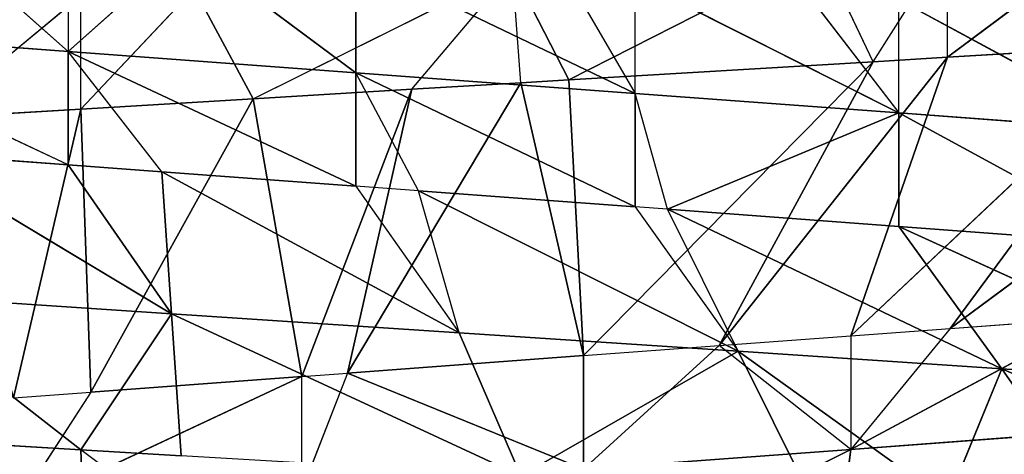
# Model space of a CAD drawing. Extents: x 186 to 416, y 0 to 124.
# Tile 75 of 256: x 245.631 to 246.388, y 36.009 to 36.344. Entities that reach past the tile are written whole.
import ezdxf

# ---------------------------------------------------------------- set-up
doc = ezdxf.new("R2010")
doc.units = 0
doc.header["$LTSCALE"] = 25.4
doc.layers.get('0').update_dxf_attribs({"color": 13, "linetype": 'CONTINUOUS'})

# ---------------------------------------------------------------- blocks, each defined once
blk = doc.blocks.new('PILLS-I-PLAFON-8266-8272_0')
at = {"color": 250}
for p, q in [((60.48645, 53.00633, 87.99345), (60.6, 53.00964, 87.89916)), ((60.48645, 53.00633, 87.99345), (60.6, 53.00964, 87.98666)), ((60.54829, 52.62991, 88.20925), (60.6, 53.00964, 87.98666)), ((60.54829, 52.62991, 88.20925), (60.6, 53.00964, 87.98666)), ((60.6, 53.00964, 87.98666), (60.6, 53.00964, 87.89916)), ((60.6, 53.00964, 87.98666), (60.68718, 53.00769, 87.89394)), ((60.6, 53.00964, 87.98666), (60.73259, 53.00513, 87.97873)), ((60.60769, 52.63074, 88.20484), (60.6, 53.00964, 87.98666)), ((60.60769, 52.63074, 88.20484), (60.6, 53.00964, 87.98666)), ((60.6, 53.00964, 87.98666), (60.73259, 53.00513, 87.97873)), ((60.73259, 53.00513, 87.97873), (60.68718, 53.00769, 87.89394)), ((60.73259, 53.00513, 87.97873), (60.68718, 53.00769, 87.89394)), ((60.60769, 52.63074, 88.20484), (60.73259, 53.00513, 87.97873)), ((60.60769, 52.63074, 88.20484), (60.73259, 53.00513, 87.97873)), ((60.73259, 53.00513, 87.97873), (60.93226, 52.98112, 87.87929)), ((60.77008, 52.62152, 88.19278), (60.73259, 53.00513, 87.97873)), ((60.77008, 52.62152, 88.19278), (60.73259, 53.00513, 87.97873)), ((60.73259, 53.00513, 87.97873), (60.85484, 52.99292, 87.97141)), ((60.77008, 52.62152, 88.19278), (60.85484, 52.99292, 87.97141)), ((60.77008, 52.62152, 88.19278), (60.85484, 52.99292, 87.97141)), ((60.80533, 52.61728, 88.19016), (60.85484, 52.99292, 87.97141)), ((60.80533, 52.61728, 88.19016), (60.85484, 52.99292, 87.97141)), ((60.85484, 52.99292, 87.97141), (60.93226, 52.98112, 87.87929)), ((60.85484, 52.99292, 87.97141), (60.93861, 52.98002, 87.96641)), ((60.80533, 52.61728, 88.19016), (60.93861, 52.98002, 87.96641)), ((60.80533, 52.61728, 88.19016), (60.93861, 52.98002, 87.96641)), ((60.93861, 52.98002, 87.96641), (60.93226, 52.98112, 87.87929)), ((60.97559, 52.97313, 87.9642), (60.93226, 52.98112, 87.87929)), ((60.98685, 52.58238, 88.17669), (60.93861, 52.98002, 87.96641)), ((60.98685, 52.58238, 88.17669), (60.93861, 52.98002, 87.96641)), ((60.93861, 52.98002, 87.96641), (60.97559, 52.97313, 87.9642)), ((60.97559, 52.97313, 87.9642), (61.1695, 52.92463, 87.86509)), ((60.97559, 52.97313, 87.9642), (61.1695, 52.92463, 87.86509)), ((60.97559, 52.97313, 87.9642), (61.20984, 52.91183, 87.95018)), ((60.98685, 52.58238, 88.17669), (60.97559, 52.97313, 87.9642)), ((60.98685, 52.58238, 88.17669), (60.97559, 52.97313, 87.9642)), ((60.97559, 52.97313, 87.9642), (61.20984, 52.91183, 87.95018)), ((61.20984, 52.91183, 87.95018), (61.1695, 52.92463, 87.86509)), ((60.98685, 52.58238, 88.17669), (61.20984, 52.91183, 87.95018)), ((60.98685, 52.58238, 88.17669), (61.20984, 52.91183, 87.95018)), ((61.09135, 52.55194, 88.16893), (61.20984, 52.91183, 87.95018)), ((61.09135, 52.55194, 88.16893), (61.20984, 52.91183, 87.95018)), ((61.20984, 52.91183, 87.95018), (61.26693, 52.89204, 87.85926)), ((61.20984, 52.91183, 87.95018), (61.26693, 52.89204, 87.94676)), ((61.09135, 52.55194, 88.16893), (61.26693, 52.89204, 87.94676)), ((61.09135, 52.55194, 88.16893), (61.26693, 52.89204, 87.94676)), ((61.1925, 52.51475, 88.16142), (61.26693, 52.89204, 87.94676)), ((61.1925, 52.51475, 88.16142), (61.26693, 52.89204, 87.94676)), ((61.26693, 52.89204, 87.94676), (61.26693, 52.89204, 87.85926)), ((61.26693, 52.89204, 87.94676), (61.39375, 52.84078, 87.85168)), ((61.26693, 52.89204, 87.94676), (61.43041, 52.82399, 87.93698)), ((61.26693, 52.89204, 87.94676), (61.43041, 52.82399, 87.93698)), ((61.1925, 52.51475, 88.16142), (61.43041, 52.82399, 87.93698)), ((61.1925, 52.51475, 88.16142), (61.43041, 52.82399, 87.93698)), ((61.26906, 52.48117, 88.15573), (61.43041, 52.82399, 87.93698)), ((61.26906, 52.48117, 88.15573), (61.43041, 52.82399, 87.93698)), ((61.26906, 52.48117, 88.15573), (61.575, 52.74839, 87.92833)), ((61.26906, 52.48117, 88.15573), (61.575, 52.74839, 87.92833)), ((60.54829, 52.62991, 88.20925), (60.60769, 52.63074, 88.20484)), ((60.60769, 52.63074, 88.20484), (60.54829, 52.62991, 88.29675)), ((60.54829, 52.62991, 88.29675), (60.77008, 52.62152, 88.19278)), ((60.54829, 52.62991, 88.29675), (60.77008, 52.62152, 88.19278)), ((60.60769, 52.63074, 88.20484), (60.77008, 52.62152, 88.19278)), ((60.60769, 52.63074, 88.20484), (60.77008, 52.62152, 88.19278)), ((60.77008, 52.62152, 88.19278), (60.80533, 52.61728, 88.19016)), ((60.80533, 52.61728, 88.19016), (60.77008, 52.62152, 88.28028)), ((60.77008, 52.62152, 88.28028), (60.77008, 52.62152, 88.19278)), ((60.80533, 52.61728, 88.19016), (60.98685, 52.58238, 88.17669)), ((60.98685, 52.58238, 88.26418), (60.80533, 52.61728, 88.19016)), ((60.80533, 52.61728, 88.19016), (60.98685, 52.58238, 88.17669)), ((60.98685, 52.58238, 88.26418), (60.80533, 52.61728, 88.19016)), ((60.98685, 52.58238, 88.17669), (61.09135, 52.55194, 88.16893)), ((61.09135, 52.55194, 88.16893), (60.98685, 52.58238, 88.26418)), ((60.98685, 52.58238, 88.26418), (61.1925, 52.51475, 88.24892)), ((60.98685, 52.58238, 88.17669), (60.98685, 52.58238, 88.26418)), ((60.98685, 52.58238, 88.35168), (61.1925, 52.51475, 88.24892)), ((60.98685, 52.58238, 88.26418), (61.1925, 52.51475, 88.24892)), ((60.98685, 52.58238, 88.35168), (61.1925, 52.51475, 88.24892)), ((61.09135, 52.55194, 88.16893), (61.1925, 52.51475, 88.16142)), ((61.1925, 52.51475, 88.24892), (61.09135, 52.55194, 88.16893)), ((61.18128, 52.51927, 88.33725), (61.1925, 52.51475, 88.24892)), ((61.18128, 52.51927, 88.33725), (61.1925, 52.51475, 88.24892)), ((61.26906, 52.48117, 88.15573), (61.1925, 52.51475, 88.24892)), ((61.1925, 52.51475, 88.16142), (61.1925, 52.51475, 88.24892)), ((61.1925, 52.51475, 88.16142), (61.26906, 52.48117, 88.15573)), ((61.38197, 52.42233, 88.23485), (61.1925, 52.51475, 88.24892)), ((61.38197, 52.42233, 88.23485), (61.1925, 52.51475, 88.24892)), ((61.1925, 52.51475, 88.24892), (61.38197, 52.42233, 88.14735)), ((61.26906, 52.48117, 88.15573), (61.38197, 52.42233, 88.14735)), ((61.41579, 49.71693, 88.09102), (61.22965, 49.62022, 87.98967)), ((61.22965, 49.62022, 87.98967), (61.41579, 49.71693, 88.00352)), ((61.22965, 49.62022, 87.98967), (61.41579, 49.71693, 88.00352)), ((61.41579, 49.71693, 88.00352), (61.22965, 49.62022, 87.90217)), ((61.41579, 49.71693, 88.09102), (61.22965, 49.62022, 88.07717)), ((61.41579, 49.71693, 88.09102), (61.22965, 49.62022, 87.98967)), ((61.41579, 49.71693, 88.09102), (61.22965, 49.62022, 88.07717)), ((61.02671, 49.54758, 87.8871), (61.22965, 49.62022, 87.98967)), ((61.22965, 49.62022, 87.98967), (61.02671, 49.54758, 87.9746)), ((61.02671, 49.54758, 87.8871), (61.22965, 49.62022, 87.98967)), ((61.22965, 49.62022, 87.98967), (61.02671, 49.54758, 87.9746)), ((61.22965, 49.62022, 88.07717), (61.0514, 49.55477, 88.06393)), ((61.0514, 49.55477, 88.06393), (61.22965, 49.62022, 87.98967)), ((61.0514, 49.55477, 88.06393), (61.22965, 49.62022, 87.98967)), ((61.22965, 49.62022, 88.07717), (61.0514, 49.55477, 88.06393)), ((61.15854, 49.59116, 87.89689), (61.22965, 49.62022, 87.98967)), ((61.22965, 49.62022, 87.98967), (61.22965, 49.62022, 87.90217)), ((61.22965, 49.62022, 88.07717), (61.22965, 49.62022, 87.98967)), ((61.22965, 49.62022, 88.07717), (61.22965, 49.62022, 87.98967)), ((61.49651, 49.54444, 88.1992), (61.22965, 49.62022, 88.07717)), ((61.49651, 49.54444, 88.1992), (61.22965, 49.62022, 88.07717)), ((61.30884, 49.44809, 88.18676), (61.22965, 49.62022, 88.07717)), ((61.30884, 49.44809, 88.18676), (61.22965, 49.62022, 88.07717)), ((61.0514, 49.55477, 88.06393), (61.02671, 49.54758, 88.0621)), ((61.0514, 49.55477, 88.06393), (61.02671, 49.54758, 87.9746)), ((61.30884, 49.44809, 88.18676), (61.0514, 49.55477, 88.06393)), ((61.10582, 49.37331, 88.17331), (61.0514, 49.55477, 88.06393)), ((61.30884, 49.44809, 88.18676), (61.0514, 49.55477, 88.06393)), ((60.8116, 49.50284, 87.87112), (61.02671, 49.54758, 87.9746)), ((61.02671, 49.54758, 87.9746), (60.8116, 49.50284, 87.95863)), ((60.8116, 49.50284, 87.87112), (61.02671, 49.54758, 87.9746)), ((61.02671, 49.54758, 88.0621), (60.8116, 49.50284, 87.95863)), ((61.02671, 49.54758, 87.9746), (60.8116, 49.50284, 87.95863)), ((61.02671, 49.54758, 88.0621), (60.8116, 49.50284, 87.95863)), ((61.02671, 49.54758, 88.0621), (60.85991, 49.51018, 88.04971)), ((61.02671, 49.54758, 88.0621), (60.85991, 49.51018, 88.04971)), ((60.97345, 49.53356, 87.88315), (61.02671, 49.54758, 87.9746)), ((61.02671, 49.54758, 87.9746), (61.02671, 49.54758, 87.8871)), ((61.02671, 49.54758, 88.0621), (61.02671, 49.54758, 87.9746)), ((61.02671, 49.54758, 88.0621), (61.10582, 49.37331, 88.17331)), ((61.49651, 49.54444, 88.1992), (61.30884, 49.44809, 88.18676)), ((61.49651, 49.54444, 88.1992), (61.30884, 49.44809, 88.18676)), ((60.59025, 49.48856, 87.94219), (60.3692, 49.50557, 87.92577)), ((60.59025, 49.48856, 88.02969), (60.3692, 49.50557, 87.92577)), ((60.59025, 49.48856, 87.94219), (60.3692, 49.50557, 87.92577)), ((60.85991, 49.51018, 88.04971), (60.8116, 49.50284, 88.04613)), ((60.85991, 49.51018, 88.04971), (60.8116, 49.50284, 87.95863)), ((60.89125, 49.32335, 88.15909), (60.85991, 49.51018, 88.04971)), ((60.85991, 49.51018, 88.04971), (61.10582, 49.37331, 88.17331)), ((60.85991, 49.51018, 88.04971), (61.10582, 49.37331, 88.17331)), ((60.8116, 49.50284, 88.04613), (60.59025, 49.48856, 87.94219)), ((60.59025, 49.48856, 87.94219), (60.8116, 49.50284, 87.95863)), ((60.59025, 49.48856, 87.94219), (60.8116, 49.50284, 87.95863)), ((60.8116, 49.50284, 88.04613), (60.59025, 49.48856, 87.94219)), ((60.8116, 49.50284, 88.04613), (60.6623, 49.48976, 88.03504)), ((60.8116, 49.50284, 88.04613), (60.6623, 49.48976, 88.03504)), ((60.8116, 49.50284, 87.95863), (60.68105, 49.49062, 87.86143)), ((60.8116, 49.50284, 87.95863), (60.68105, 49.49062, 87.86143)), ((60.8116, 49.50284, 87.87112), (60.8116, 49.50284, 87.95863)), ((60.8116, 49.50284, 87.87112), (60.8116, 49.50284, 87.95863)), ((60.8116, 49.50284, 88.04613), (60.8116, 49.50284, 87.95863)), ((60.8116, 49.50284, 88.04613), (60.89125, 49.32335, 88.15909)), ((60.59025, 49.48856, 88.02969), (60.46318, 49.4945, 88.02026)), ((60.66981, 49.30047, 88.14442), (60.46318, 49.4945, 88.02026)), ((60.66981, 49.30047, 88.14442), (60.46318, 49.4945, 88.02026)), ((60.59025, 49.48856, 87.94219), (60.48275, 49.49291, 87.84671)), ((60.59025, 49.48856, 87.94219), (60.68105, 49.49062, 87.86143)), ((60.6623, 49.48976, 88.03504), (60.59025, 49.48856, 87.94219)), ((60.6623, 49.48976, 88.03504), (60.59025, 49.48856, 88.02969)), ((60.6623, 49.48976, 88.03504), (60.66981, 49.30047, 88.14442)), ((60.6623, 49.48976, 88.03504), (60.66981, 49.30047, 88.14442)), ((60.6623, 49.48976, 88.03504), (60.89125, 49.32335, 88.15909)), ((60.6623, 49.48976, 88.03504), (60.89125, 49.32335, 88.15909)), ((60.59025, 49.48856, 87.85469), (60.59025, 49.48856, 87.94219)), ((60.59025, 49.48856, 88.02969), (60.59025, 49.48856, 87.94219)), ((60.59025, 49.48856, 88.02969), (60.66981, 49.30047, 88.14442)), ((60.59025, 49.48856, 88.02969), (60.66981, 49.30047, 88.14442)), ((61.10582, 49.37331, 88.17331), (61.30884, 49.44809, 88.18676)), ((61.10582, 49.37331, 88.17331), (61.30884, 49.44809, 88.18676)), ((61.26693, 49.22724, 88.28906), (61.30884, 49.44809, 88.18676)), ((61.26693, 49.22724, 88.28906), (61.30884, 49.44809, 88.18676)), ((61.38511, 49.27468, 88.29613), (61.30884, 49.44809, 88.18676)), ((61.30884, 49.44809, 88.18676), (61.59298, 49.3814, 88.30858)), ((61.30884, 49.44809, 88.18676), (61.59298, 49.3814, 88.30858)), ((61.38511, 49.27468, 88.29613), (61.30884, 49.44809, 88.18676)), ((61.10582, 49.37331, 88.17331), (60.89125, 49.32335, 88.15909)), ((61.10582, 49.37331, 88.17331), (60.89125, 49.32335, 88.15909)), ((61.10582, 49.37331, 88.17331), (60.93861, 49.13927, 88.26942)), ((61.10582, 49.37331, 88.17331), (60.93861, 49.13927, 88.26942)), ((61.26693, 49.22724, 88.28906), (61.10582, 49.37331, 88.17331)), ((61.10582, 49.37331, 88.17331), (61.16025, 49.19186, 88.28268)), ((61.10582, 49.37331, 88.17331), (61.16025, 49.19186, 88.28268)), ((61.26693, 49.22724, 88.28906), (61.10582, 49.37331, 88.17331)), ((60.89125, 49.32335, 88.15909), (60.66981, 49.30047, 88.14442)), ((60.89125, 49.32335, 88.15909), (60.66981, 49.30047, 88.14442)), ((60.89125, 49.32335, 88.15909), (60.93861, 49.13927, 88.26942)), ((60.89125, 49.32335, 88.15909), (60.93861, 49.13927, 88.26942)), ((60.6, 49.10964, 88.24916), (60.44669, 49.30577, 88.12963)), ((60.44669, 49.30577, 88.12963), (60.66981, 49.30047, 88.14442)), ((60.44669, 49.30577, 88.12963), (60.66981, 49.30047, 88.14442)), ((60.6, 49.10964, 88.24916), (60.44669, 49.30577, 88.12963)), ((60.6, 49.10964, 88.24916), (60.66981, 49.30047, 88.14442)), ((60.6, 49.10964, 88.24916), (60.66981, 49.30047, 88.14442)), ((60.67732, 49.11118, 88.25379), (60.66981, 49.30047, 88.14442)), ((60.66981, 49.30047, 88.14442), (60.93861, 49.13927, 88.26942)), ((60.66981, 49.30047, 88.14442), (60.93861, 49.13927, 88.26942)), ((60.67732, 49.11118, 88.25379), (60.66981, 49.30047, 88.14442)), ((60.43019, 49.11705, 88.23901), (60.6, 49.10964, 88.24916)), ((60.43019, 49.11705, 88.23901), (60.6, 49.10964, 88.24916)), ((60.72649, 49.11375, 88.34423), (60.6, 49.10964, 88.24916)), ((60.6, 49.10964, 88.24916), (60.67732, 49.11118, 88.25379)), ((60.60343, 49.10965, 88.33687), (60.6, 49.10964, 88.24916))]:
    blk.add_line(p, q, dxfattribs=at)
mesh = blk.add_polyface(dxfattribs=at)
corners = [(60.48645, 53.00633, 87.99345), (60.6, 53.00964, 87.89916), (60.44001, 53.00307, 87.90874)]
mesh.append_faces([[corners[k] for k in face] for face in [(0, 1, 2)]], dxfattribs={"color": 250})
mesh = blk.add_polyface(dxfattribs=at)
corners = [(60.6, 53.00964, 87.98666), (60.48645, 53.00633, 87.99345), (60.54829, 52.62991, 88.20925)]
mesh.append_faces([[corners[k] for k in face] for face in [(0, 1, 2)]], dxfattribs={"color": 250})
mesh = blk.add_polyface(dxfattribs=at)
corners = [(60.60769, 52.63074, 88.20484), (60.6, 53.00964, 87.98666), (60.54829, 52.62991, 88.20925)]
mesh.append_faces([[corners[k] for k in face] for face in [(0, 1, 2)]], dxfattribs={"color": 250})
mesh = blk.add_polyface(dxfattribs=at)
corners = [(60.6, 53.00964, 87.98666), (60.73259, 53.00513, 87.97873), (60.68718, 53.00769, 87.89394)]
mesh.append_faces([[corners[k] for k in face] for face in [(0, 1, 2)]], dxfattribs={"color": 250})
mesh = blk.add_polyface(dxfattribs=at)
corners = [(60.73259, 53.00513, 87.97873), (60.6, 53.00964, 87.98666), (60.60769, 52.63074, 88.20484)]
mesh.append_faces([[corners[k] for k in face] for face in [(0, 1, 2)]], dxfattribs={"color": 250})
mesh = blk.add_polyface(dxfattribs=at)
corners = [(60.73259, 53.00513, 87.97873), (60.93226, 52.98112, 87.87929), (60.68718, 53.00769, 87.89394)]
mesh.append_faces([[corners[k] for k in face] for face in [(0, 1, 2)]], dxfattribs={"color": 250})
mesh = blk.add_polyface(dxfattribs=at)
corners = [(60.77008, 52.62152, 88.19278), (60.73259, 53.00513, 87.97873), (60.60769, 52.63074, 88.20484)]
mesh.append_faces([[corners[k] for k in face] for face in [(0, 1, 2)]], dxfattribs={"color": 250})
mesh = blk.add_polyface(dxfattribs=at)
corners = [(60.85484, 52.99292, 87.97141), (60.73259, 53.00513, 87.97873), (60.77008, 52.62152, 88.19278)]
mesh.append_faces([[corners[k] for k in face] for face in [(0, 1, 2)]], dxfattribs={"color": 250})
mesh = blk.add_polyface(dxfattribs=at)
corners = [(60.85484, 52.99292, 87.97141), (60.77008, 52.62152, 88.19278), (60.80533, 52.61728, 88.19016)]
mesh.append_faces([[corners[k] for k in face] for face in [(0, 1, 2)]], dxfattribs={"color": 250})
mesh = blk.add_polyface(dxfattribs=at)
corners = [(60.93861, 52.98002, 87.96641), (60.85484, 52.99292, 87.97141), (60.80533, 52.61728, 88.19016)]
mesh.append_faces([[corners[k] for k in face] for face in [(0, 1, 2)]], dxfattribs={"color": 250})
mesh = blk.add_polyface(dxfattribs=at)
corners = [(60.98685, 52.58238, 88.17669), (60.93861, 52.98002, 87.96641), (60.80533, 52.61728, 88.19016)]
mesh.append_faces([[corners[k] for k in face] for face in [(0, 1, 2)]], dxfattribs={"color": 250})
mesh = blk.add_polyface(dxfattribs=at)
corners = [(60.97559, 52.97313, 87.9642), (61.1695, 52.92463, 87.86509), (60.93226, 52.98112, 87.87929)]
mesh.append_faces([[corners[k] for k in face] for face in [(0, 1, 2)]], dxfattribs={"color": 250})
mesh = blk.add_polyface(dxfattribs=at)
corners = [(60.98685, 52.58238, 88.17669), (60.97559, 52.97313, 87.9642), (60.93861, 52.98002, 87.96641)]
mesh.append_faces([[corners[k] for k in face] for face in [(0, 1, 2)]], dxfattribs={"color": 250})
mesh = blk.add_polyface(dxfattribs=at)
corners = [(60.97559, 52.97313, 87.9642), (61.20984, 52.91183, 87.95018), (61.1695, 52.92463, 87.86509)]
mesh.append_faces([[corners[k] for k in face] for face in [(0, 1, 2)]], dxfattribs={"color": 250})
mesh = blk.add_polyface(dxfattribs=at)
corners = [(61.20984, 52.91183, 87.95018), (60.97559, 52.97313, 87.9642), (60.98685, 52.58238, 88.17669)]
mesh.append_faces([[corners[k] for k in face] for face in [(0, 1, 2)]], dxfattribs={"color": 250})
mesh = blk.add_polyface(dxfattribs=at)
corners = [(61.20984, 52.91183, 87.95018), (60.98685, 52.58238, 88.17669), (61.09135, 52.55194, 88.16893)]
mesh.append_faces([[corners[k] for k in face] for face in [(0, 1, 2)]], dxfattribs={"color": 250})
mesh = blk.add_polyface(dxfattribs=at)
corners = [(61.26693, 52.89204, 87.94676), (61.20984, 52.91183, 87.95018), (61.09135, 52.55194, 88.16893)]
mesh.append_faces([[corners[k] for k in face] for face in [(0, 1, 2)]], dxfattribs={"color": 250})
mesh = blk.add_polyface(dxfattribs=at)
corners = [(61.26693, 52.89204, 87.94676), (61.09135, 52.55194, 88.16893), (61.1925, 52.51475, 88.16142)]
mesh.append_faces([[corners[k] for k in face] for face in [(0, 1, 2)]], dxfattribs={"color": 250})
mesh = blk.add_polyface(dxfattribs=at)
corners = [(61.43041, 52.82399, 87.93698), (61.26693, 52.89204, 87.94676), (61.1925, 52.51475, 88.16142)]
mesh.append_faces([[corners[k] for k in face] for face in [(0, 1, 2)]], dxfattribs={"color": 250})
mesh = blk.add_polyface(dxfattribs=at)
corners = [(61.26693, 52.89204, 87.94676), (61.43041, 52.82399, 87.93698), (61.39375, 52.84078, 87.85168)]
mesh.append_faces([[corners[k] for k in face] for face in [(0, 1, 2)]], dxfattribs={"color": 250})
mesh = blk.add_polyface(dxfattribs=at)
corners = [(61.43041, 52.82399, 87.93698), (61.1925, 52.51475, 88.16142), (61.26906, 52.48117, 88.15573)]
mesh.append_faces([[corners[k] for k in face] for face in [(0, 1, 2)]], dxfattribs={"color": 250})
mesh = blk.add_polyface(dxfattribs=at)
corners = [(61.575, 52.74839, 87.92833), (61.43041, 52.82399, 87.93698), (61.26906, 52.48117, 88.15573)]
mesh.append_faces([[corners[k] for k in face] for face in [(0, 1, 2)]], dxfattribs={"color": 250})
mesh = blk.add_polyface(dxfattribs=at)
corners = [(61.575, 52.74839, 87.92833), (61.26906, 52.48117, 88.15573), (61.38197, 52.42233, 88.14735)]
mesh.append_faces([[corners[k] for k in face] for face in [(0, 1, 2)]], dxfattribs={"color": 250})
mesh = blk.add_polyface(dxfattribs=at)
corners = [(60.54829, 52.62991, 88.29675), (60.77008, 52.62152, 88.19278), (60.60769, 52.63074, 88.20484)]
mesh.append_faces([[corners[k] for k in face] for face in [(0, 1, 2)]], dxfattribs={"color": 250})
mesh = blk.add_polyface(dxfattribs=at)
corners = [(60.54829, 52.62991, 88.29675), (60.77008, 52.62152, 88.28028), (60.77008, 52.62152, 88.19278)]
mesh.append_faces([[corners[k] for k in face] for face in [(0, 1, 2)]], dxfattribs={"color": 250})
mesh = blk.add_polyface(dxfattribs=at)
corners = [(60.77008, 52.62152, 88.28028), (60.98685, 52.58238, 88.26418), (60.80533, 52.61728, 88.19016)]
mesh.append_faces([[corners[k] for k in face] for face in [(0, 1, 2)]], dxfattribs={"color": 250})
mesh = blk.add_polyface(dxfattribs=at)
corners = [(60.98685, 52.58238, 88.26418), (60.98685, 52.58238, 88.17669), (60.80533, 52.61728, 88.19016)]
mesh.append_faces([[corners[k] for k in face] for face in [(0, 1, 2)]], dxfattribs={"color": 250})
mesh = blk.add_polyface(dxfattribs=at)
corners = [(60.98685, 52.58238, 88.26418), (61.1925, 52.51475, 88.24892), (61.09135, 52.55194, 88.16893)]
mesh.append_faces([[corners[k] for k in face] for face in [(0, 1, 2)]], dxfattribs={"color": 250})
mesh = blk.add_polyface(dxfattribs=at)
corners = [(60.98685, 52.58238, 88.35168), (61.1925, 52.51475, 88.24892), (60.98685, 52.58238, 88.26418)]
mesh.append_faces([[corners[k] for k in face] for face in [(0, 1, 2)]], dxfattribs={"color": 250})
mesh = blk.add_polyface(dxfattribs=at)
corners = [(60.98685, 52.58238, 88.35168), (61.18128, 52.51927, 88.33725), (61.1925, 52.51475, 88.24892)]
mesh.append_faces([[corners[k] for k in face] for face in [(0, 1, 2)]], dxfattribs={"color": 250})
mesh = blk.add_polyface(dxfattribs=at)
corners = [(61.18128, 52.51927, 88.33725), (61.38197, 52.42233, 88.23485), (61.1925, 52.51475, 88.24892)]
mesh.append_faces([[corners[k] for k in face] for face in [(0, 1, 2)]], dxfattribs={"color": 250})
mesh = blk.add_polyface(dxfattribs=at)
corners = [(61.18128, 52.51927, 88.33725), (61.353, 52.43855, 88.32449), (61.38197, 52.42233, 88.23485)]
mesh.append_faces([[corners[k] for k in face] for face in [(0, 1, 2)]], dxfattribs={"color": 250})
mesh = blk.add_polyface(dxfattribs=at)
corners = [(61.1925, 52.51475, 88.24892), (61.38197, 52.42233, 88.23485), (61.38197, 52.42233, 88.14735)]
mesh.append_faces([[corners[k] for k in face] for face in [(0, 1, 2)]], dxfattribs={"color": 250})
mesh = blk.add_polyface(dxfattribs=at)
corners = [(61.41579, 49.71693, 88.09102), (61.22965, 49.62022, 87.98967), (61.41579, 49.71693, 88.00352)]
mesh.append_faces([[corners[k] for k in face] for face in [(0, 1, 2)]], dxfattribs={"color": 250})
mesh = blk.add_polyface(dxfattribs=at)
corners = [(61.41579, 49.71693, 88.00352), (61.22965, 49.62022, 87.98967), (61.22965, 49.62022, 87.90217)]
mesh.append_faces([[corners[k] for k in face] for face in [(0, 1, 2)]], dxfattribs={"color": 250})
mesh = blk.add_polyface(dxfattribs=at)
corners = [(61.41579, 49.71693, 88.09102), (61.22965, 49.62022, 88.07717), (61.22965, 49.62022, 87.98967)]
mesh.append_faces([[corners[k] for k in face] for face in [(0, 1, 2)]], dxfattribs={"color": 250})
mesh = blk.add_polyface(dxfattribs=at)
corners = [(61.49651, 49.54444, 88.1992), (61.22965, 49.62022, 88.07717), (61.41579, 49.71693, 88.09102)]
mesh.append_faces([[corners[k] for k in face] for face in [(0, 1, 2)]], dxfattribs={"color": 250})
mesh = blk.add_polyface(dxfattribs=at)
corners = [(61.22965, 49.62022, 87.98967), (61.02671, 49.54758, 87.9746), (61.02671, 49.54758, 87.8871)]
mesh.append_faces([[corners[k] for k in face] for face in [(0, 1, 2)]], dxfattribs={"color": 250})
mesh = blk.add_polyface(dxfattribs=at)
corners = [(61.22965, 49.62022, 87.98967), (61.02671, 49.54758, 87.8871), (61.15854, 49.59116, 87.89689)]
mesh.append_faces([[corners[k] for k in face] for face in [(0, 1, 2)]], dxfattribs={"color": 250})
mesh = blk.add_polyface(dxfattribs=at)
corners = [(61.0514, 49.55477, 88.06393), (61.02671, 49.54758, 87.9746), (61.22965, 49.62022, 87.98967)]
mesh.append_faces([[corners[k] for k in face] for face in [(0, 1, 2)]], dxfattribs={"color": 250})
mesh = blk.add_polyface(dxfattribs=at)
corners = [(61.22965, 49.62022, 88.07717), (61.0514, 49.55477, 88.06393), (61.22965, 49.62022, 87.98967)]
mesh.append_faces([[corners[k] for k in face] for face in [(0, 1, 2)]], dxfattribs={"color": 250})
mesh = blk.add_polyface(dxfattribs=at)
corners = [(61.30884, 49.44809, 88.18676), (61.0514, 49.55477, 88.06393), (61.22965, 49.62022, 88.07717)]
mesh.append_faces([[corners[k] for k in face] for face in [(0, 1, 2)]], dxfattribs={"color": 250})
mesh = blk.add_polyface(dxfattribs=at)
corners = [(61.49651, 49.54444, 88.1992), (61.30884, 49.44809, 88.18676), (61.22965, 49.62022, 88.07717)]
mesh.append_faces([[corners[k] for k in face] for face in [(0, 1, 2)]], dxfattribs={"color": 250})
mesh = blk.add_polyface(dxfattribs=at)
corners = [(61.30884, 49.44809, 88.18676), (61.10582, 49.37331, 88.17331), (61.0514, 49.55477, 88.06393)]
mesh.append_faces([[corners[k] for k in face] for face in [(0, 1, 2)]], dxfattribs={"color": 250})
mesh = blk.add_polyface(dxfattribs=at)
corners = [(61.02671, 49.54758, 87.9746), (60.8116, 49.50284, 87.95863), (60.8116, 49.50284, 87.87112)]
mesh.append_faces([[corners[k] for k in face] for face in [(0, 1, 2)]], dxfattribs={"color": 250})
mesh = blk.add_polyface(dxfattribs=at)
corners = [(61.02671, 49.54758, 87.9746), (60.8116, 49.50284, 87.87112), (60.97345, 49.53356, 87.88315)]
mesh.append_faces([[corners[k] for k in face] for face in [(0, 1, 2)]], dxfattribs={"color": 250})
mesh = blk.add_polyface(dxfattribs=at)
corners = [(61.02671, 49.54758, 88.0621), (60.8116, 49.50284, 87.95863), (61.02671, 49.54758, 87.9746)]
mesh.append_faces([[corners[k] for k in face] for face in [(0, 1, 2)]], dxfattribs={"color": 250})
mesh = blk.add_polyface(dxfattribs=at)
corners = [(61.02671, 49.54758, 88.0621), (60.85991, 49.51018, 88.04971), (60.8116, 49.50284, 87.95863)]
mesh.append_faces([[corners[k] for k in face] for face in [(0, 1, 2)]], dxfattribs={"color": 250})
mesh = blk.add_polyface(dxfattribs=at)
corners = [(61.10582, 49.37331, 88.17331), (60.85991, 49.51018, 88.04971), (61.02671, 49.54758, 88.0621)]
mesh.append_faces([[corners[k] for k in face] for face in [(0, 1, 2)]], dxfattribs={"color": 250})
mesh = blk.add_polyface(dxfattribs=at)
corners = [(61.59298, 49.3814, 88.30858), (61.30884, 49.44809, 88.18676), (61.49651, 49.54444, 88.1992)]
mesh.append_faces([[corners[k] for k in face] for face in [(0, 1, 2)]], dxfattribs={"color": 250})
mesh = blk.add_polyface(dxfattribs=at)
corners = [(60.59025, 49.48856, 87.94219), (60.3692, 49.50557, 87.92577), (60.48275, 49.49291, 87.84671)]
mesh.append_faces([[corners[k] for k in face] for face in [(0, 1, 2)]], dxfattribs={"color": 250})
mesh = blk.add_polyface(dxfattribs=at)
corners = [(60.59025, 49.48856, 88.02969), (60.3692, 49.50557, 87.92577), (60.59025, 49.48856, 87.94219)]
mesh.append_faces([[corners[k] for k in face] for face in [(0, 1, 2)]], dxfattribs={"color": 250})
mesh = blk.add_polyface(dxfattribs=at)
corners = [(61.10582, 49.37331, 88.17331), (60.89125, 49.32335, 88.15909), (60.85991, 49.51018, 88.04971)]
mesh.append_faces([[corners[k] for k in face] for face in [(0, 1, 2)]], dxfattribs={"color": 250})
mesh = blk.add_polyface(dxfattribs=at)
corners = [(60.8116, 49.50284, 88.04613), (60.59025, 49.48856, 87.94219), (60.8116, 49.50284, 87.95863)]
mesh.append_faces([[corners[k] for k in face] for face in [(0, 1, 2)]], dxfattribs={"color": 250})
mesh = blk.add_polyface(dxfattribs=at)
corners = [(60.8116, 49.50284, 87.95863), (60.59025, 49.48856, 87.94219), (60.68105, 49.49062, 87.86143)]
mesh.append_faces([[corners[k] for k in face] for face in [(0, 1, 2)]], dxfattribs={"color": 250})
mesh = blk.add_polyface(dxfattribs=at)
corners = [(60.8116, 49.50284, 88.04613), (60.6623, 49.48976, 88.03504), (60.59025, 49.48856, 87.94219)]
mesh.append_faces([[corners[k] for k in face] for face in [(0, 1, 2)]], dxfattribs={"color": 250})
mesh = blk.add_polyface(dxfattribs=at)
corners = [(60.89125, 49.32335, 88.15909), (60.6623, 49.48976, 88.03504), (60.8116, 49.50284, 88.04613)]
mesh.append_faces([[corners[k] for k in face] for face in [(0, 1, 2)]], dxfattribs={"color": 250})
mesh = blk.add_polyface(dxfattribs=at)
corners = [(60.8116, 49.50284, 87.95863), (60.68105, 49.49062, 87.86143), (60.8116, 49.50284, 87.87112)]
mesh.append_faces([[corners[k] for k in face] for face in [(0, 1, 2)]], dxfattribs={"color": 250})
mesh = blk.add_polyface(dxfattribs=at)
corners = [(60.66981, 49.30047, 88.14442), (60.44669, 49.30577, 88.12963), (60.46318, 49.4945, 88.02026)]
mesh.append_faces([[corners[k] for k in face] for face in [(0, 1, 2)]], dxfattribs={"color": 250})
mesh = blk.add_polyface(dxfattribs=at)
corners = [(60.66981, 49.30047, 88.14442), (60.46318, 49.4945, 88.02026), (60.59025, 49.48856, 88.02969)]
mesh.append_faces([[corners[k] for k in face] for face in [(0, 1, 2)]], dxfattribs={"color": 250})
mesh = blk.add_polyface(dxfattribs=at)
corners = [(60.66981, 49.30047, 88.14442), (60.59025, 49.48856, 88.02969), (60.6623, 49.48976, 88.03504)]
mesh.append_faces([[corners[k] for k in face] for face in [(0, 1, 2)]], dxfattribs={"color": 250})
mesh = blk.add_polyface(dxfattribs=at)
corners = [(60.89125, 49.32335, 88.15909), (60.66981, 49.30047, 88.14442), (60.6623, 49.48976, 88.03504)]
mesh.append_faces([[corners[k] for k in face] for face in [(0, 1, 2)]], dxfattribs={"color": 250})
mesh = blk.add_polyface(dxfattribs=at)
corners = [(61.30884, 49.44809, 88.18676), (61.26693, 49.22724, 88.28906), (61.10582, 49.37331, 88.17331)]
mesh.append_faces([[corners[k] for k in face] for face in [(0, 1, 2)]], dxfattribs={"color": 250})
mesh = blk.add_polyface(dxfattribs=at)
corners = [(61.38511, 49.27468, 88.29613), (61.26693, 49.22724, 88.28906), (61.30884, 49.44809, 88.18676)]
mesh.append_faces([[corners[k] for k in face] for face in [(0, 1, 2)]], dxfattribs={"color": 250})
mesh = blk.add_polyface(dxfattribs=at)
corners = [(61.59298, 49.3814, 88.30858), (61.38511, 49.27468, 88.29613), (61.30884, 49.44809, 88.18676)]
mesh.append_faces([[corners[k] for k in face] for face in [(0, 1, 2)]], dxfattribs={"color": 250})
mesh = blk.add_polyface(dxfattribs=at)
corners = [(61.10582, 49.37331, 88.17331), (60.93861, 49.13927, 88.26942), (60.89125, 49.32335, 88.15909)]
mesh.append_faces([[corners[k] for k in face] for face in [(0, 1, 2)]], dxfattribs={"color": 250})
mesh = blk.add_polyface(dxfattribs=at)
corners = [(61.16025, 49.19186, 88.28268), (60.93861, 49.13927, 88.26942), (61.10582, 49.37331, 88.17331)]
mesh.append_faces([[corners[k] for k in face] for face in [(0, 1, 2)]], dxfattribs={"color": 250})
mesh = blk.add_polyface(dxfattribs=at)
corners = [(61.26693, 49.22724, 88.28906), (61.16025, 49.19186, 88.28268), (61.10582, 49.37331, 88.17331)]
mesh.append_faces([[corners[k] for k in face] for face in [(0, 1, 2)]], dxfattribs={"color": 250})
mesh = blk.add_polyface(dxfattribs=at)
corners = [(60.93861, 49.13927, 88.26942), (60.66981, 49.30047, 88.14442), (60.89125, 49.32335, 88.15909)]
mesh.append_faces([[corners[k] for k in face] for face in [(0, 1, 2)]], dxfattribs={"color": 250})
mesh = blk.add_polyface(dxfattribs=at)
corners = [(60.6, 49.10964, 88.24916), (60.43019, 49.11705, 88.23901), (60.44669, 49.30577, 88.12963)]
mesh.append_faces([[corners[k] for k in face] for face in [(0, 1, 2)]], dxfattribs={"color": 250})
mesh = blk.add_polyface(dxfattribs=at)
corners = [(60.66981, 49.30047, 88.14442), (60.6, 49.10964, 88.24916), (60.44669, 49.30577, 88.12963)]
mesh.append_faces([[corners[k] for k in face] for face in [(0, 1, 2)]], dxfattribs={"color": 250})
mesh = blk.add_polyface(dxfattribs=at)
corners = [(60.67732, 49.11118, 88.25379), (60.6, 49.10964, 88.24916), (60.66981, 49.30047, 88.14442)]
mesh.append_faces([[corners[k] for k in face] for face in [(0, 1, 2)]], dxfattribs={"color": 250})
mesh = blk.add_polyface(dxfattribs=at)
corners = [(60.93861, 49.13927, 88.26942), (60.67732, 49.11118, 88.25379), (60.66981, 49.30047, 88.14442)]
mesh.append_faces([[corners[k] for k in face] for face in [(0, 1, 2)]], dxfattribs={"color": 250})
mesh = blk.add_polyface(dxfattribs=at)
corners = [(60.60343, 49.10965, 88.33687), (60.43019, 49.11705, 88.23901), (60.6, 49.10964, 88.24916)]
mesh.append_faces([[corners[k] for k in face] for face in [(0, 1, 2)]], dxfattribs={"color": 250})
mesh = blk.add_polyface(dxfattribs=at)
corners = [(77.6, 30.05964, 90.26167), (43.6, 30.05964, 0.26166), (43.6, 30.05964, 90.26167)]
mesh.append_faces([[corners[k] for k in face] for face in [(0, 1, 2)]], dxfattribs={"color": 250})
mesh = blk.add_polyface(dxfattribs=at)
corners = [(77.6, 30.05964, 90.26167), (77.6, 30.05964, 0.26166), (43.6, 30.05964, 0.26166)]
mesh.append_faces([[corners[k] for k in face] for face in [(0, 1, 2)]], dxfattribs={"color": 250})
mesh = blk.add_polyface(dxfattribs=at)
corners = [(40.6, 27.05964, 90.26167), (80.6, 27.05964, 0.26166), (80.6, 27.05964, 90.26167)]
mesh.append_faces([[corners[k] for k in face] for face in [(0, 1, 2)]], dxfattribs={"color": 250})
mesh = blk.add_polyface(dxfattribs=at)
corners = [(40.6, 27.05964, 90.26167), (40.6, 27.05964, 0.26166), (80.6, 27.05964, 0.26166)]
mesh.append_faces([[corners[k] for k in face] for face in [(0, 1, 2)]], dxfattribs={"color": 250})

msp = doc.modelspace()

# ---------------------------------------------------------------- block references
at = {"color": 0, "extrusion": (0, -1, -3.88578e-16)}
msp.add_blockref('PILLS-I-PLAFON-8266-8272_0', (185.07765, 1965.15091, -124.26167), dxfattribs=at)

doc.saveas('drawing.dxf')
